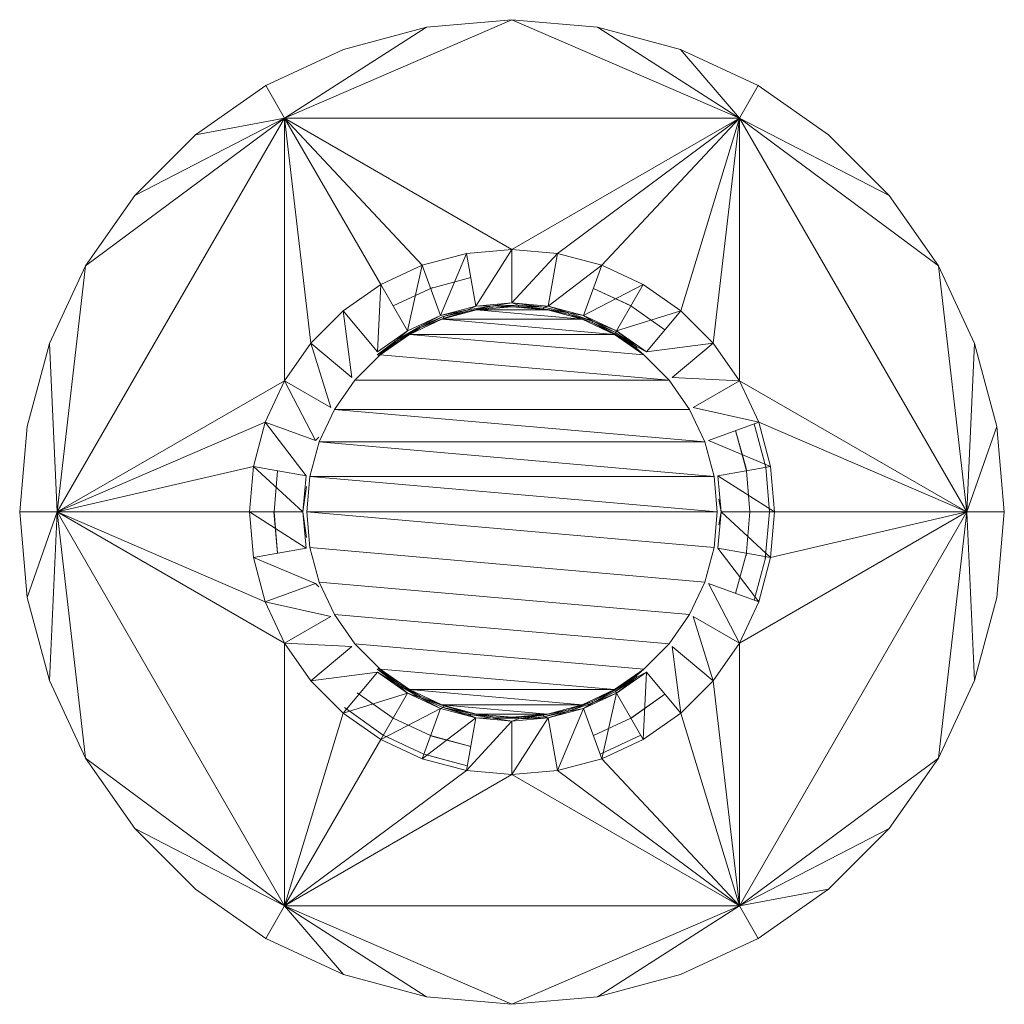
# Model space of a CAD drawing. Header units: millimetres. Extents: x -3388 to 301539, y -5590 to 54660.
# Tile 50 of 216: x 57765 to 57795, y 19363 to 19393. Entities that reach past the tile are written whole.
import ezdxf

# ---------------------------------------------------------------- set-up
doc = ezdxf.new("R2010")
doc.units = ezdxf.units.MM
doc.layers.add('G-IMPT', color=8, linetype='Continuous', lineweight=9)

# ---------------------------------------------------------------- blocks, each defined once
blk = doc.blocks.new('Hilti Doorsteekanker HST3 M16x145 45_25 - eb326a77-21d4-4531-9e79-33b030a7f043_ccLab_2016810154527397_0-2211119-4e verdieping - bouwdeel 3_ 4_ 5')
at = {"layer": 'G-IMPT', "color": 7}
for p, q in [((-6.928, 12), (0, 15)), ((-2.605, 14.772), (0, 15)), ((0, 15), (2.605, 14.772)), ((6.928, 12), (0, 15)), ((-6.928, 12), (-2.605, 14.772)), ((-5.13, 14.095), (-2.605, 14.772)), ((2.605, 14.772), (5.13, 14.095)), ((6.928, 12), (2.605, 14.772)), ((-7.5, 12.99), (-5.13, 14.095)), ((5.13, 14.095), (7.5, 12.99)), ((6.928, 12), (5.13, 14.095)), ((-9.642, 11.491), (-7.5, 12.99)), ((-6.928, 12), (-7.5, 12.99)), ((6.928, 12), (7.5, 12.99)), ((7.5, 12.99), (9.642, 11.491)), ((-13.856, 0), (-6.928, 12)), ((-6.928, 12), (-12.99, 7.5)), ((-6.928, 12), (-11.491, 9.642)), ((-6.928, 12), (-9.642, 11.491)), ((-6.928, 12), (6.928, 12)), ((-6.928, 4), (-6.928, 12)), ((-6.128, 5.142), (-6.928, 12)), ((-4, 6.928), (-6.928, 12)), ((-2.736, 7.518), (-6.928, 12)), ((0, 8), (-6.928, 12)), ((0, 8), (6.928, 12)), ((1.389, 7.878), (6.928, 12)), ((2.736, 7.518), (6.928, 12)), ((5.142, 6.128), (6.928, 12)), ((6.128, 5.142), (6.928, 12)), ((13.856, 0), (6.928, 12)), ((6.928, 4), (6.928, 12)), ((6.928, 12), (11.491, 9.642)), ((6.928, 12), (12.99, 7.5)), ((-11.491, 9.642), (-9.642, 11.491)), ((9.642, 11.491), (11.491, 9.642)), ((-12.99, 7.5), (-11.491, 9.642)), ((11.491, 9.642), (12.99, 7.5)), ((-2.736, 7.518), (-1.389, 7.878)), ((-2.736, 7.518), (-1.389, 7.878)), ((-2.736, 7.518), (-1.389, 7.878)), ((-1.389, 7.878), (-2.179, 5.986)), ((-1.389, 7.878), (0, 8)), ((-1.389, 7.878), (0, 8)), ((-1.389, 7.878), (0, 8)), ((-1.389, 7.878), (-1.106, 6.274)), ((0, 8), (-1.106, 6.274)), ((0, 8), (1.389, 7.878)), ((0, 8), (1.389, 7.878)), ((0, 8), (1.389, 7.878)), ((0, 8), (0, 6.371)), ((1.389, 7.878), (0, 6.371)), ((1.389, 7.878), (1.106, 6.274)), ((1.389, 7.878), (2.736, 7.518)), ((1.389, 7.878), (2.736, 7.518)), ((1.389, 7.878), (2.736, 7.518)), ((-14.095, 5.13), (-12.99, 7.5)), ((-13.856, 0), (-12.99, 7.5)), ((-4, 6.928), (-2.736, 7.518)), ((-4, 6.928), (-2.736, 7.518)), ((-4, 6.928), (-2.736, 7.518)), ((-2.736, 7.518), (-3.185, 5.517)), ((-2.736, 7.518), (-2.179, 5.986)), ((2.736, 7.518), (1.106, 6.274)), ((2.736, 7.518), (2.179, 5.986)), ((2.736, 7.518), (4, 6.928)), ((2.736, 7.518), (4, 6.928)), ((2.736, 7.518), (4, 6.928)), ((12.99, 7.5), (14.095, 5.13)), ((13.856, 0), (12.99, 7.5)), ((-5.142, 6.128), (-4, 6.928)), ((-5.142, 6.128), (-4, 6.928)), ((-5.142, 6.128), (-4, 6.928)), ((-4, 6.928), (-4.095, 4.88)), ((-4, 6.928), (-3.185, 5.517)), ((-1.259, 7.14), (-2.48, 6.813)), ((4, 6.928), (2.179, 5.986)), ((4, 6.928), (3.185, 5.517)), ((4, 6.928), (5.142, 6.128)), ((4, 6.928), (5.142, 6.128)), ((4, 6.928), (5.142, 6.128)), ((-2.411, 6.841), (-3.625, 6.279)), ((-2.411, 6.841), (-2.48, 6.813)), ((3.627, 6.282), (2.48, 6.813)), ((3.625, 6.279), (2.48, 6.813)), ((0, 6.371), (-1.106, 6.274)), ((0, 6.371), (-0.582, 6.283)), ((0.194, 6.307), (-0.582, 6.283)), ((0.194, 6.307), (-0.578, 6.238)), ((1.106, 6.274), (0, 6.371)), ((0, 6.371), (0.968, 6.236)), ((0, 6.371), (0.194, 6.307)), ((0.193, 6.262), (0.194, 6.307)), ((0.968, 6.236), (0.194, 6.307)), ((-6.128, 5.142), (-5.142, 6.128)), ((-6.128, 5.142), (-5.142, 6.128)), ((-6.128, 5.142), (-5.142, 6.128)), ((-5.142, 6.128), (-4.095, 4.88)), ((-5.142, 6.128), (-4.88, 4.095)), ((-1.106, 6.274), (-2.179, 5.986)), ((-2.179, 5.986), (-1.35, 6.164)), ((-2.138, 5.873), (-1.085, 6.155)), ((-1.085, 6.155), (-2.138, 5.873)), ((-1.085, 6.155), (-2.138, 5.873)), ((-2.097, 5.952), (-1.35, 6.164)), ((-2.097, 5.952), (-1.34, 6.12)), ((-1.34, 6.12), (-2.082, 5.909)), ((-1.35, 6.164), (-0.582, 6.283)), ((-1.106, 6.274), (-1.35, 6.164)), ((-1.35, 6.164), (-1.34, 6.12)), ((-1.34, 6.12), (-0.582, 6.283)), ((-1.34, 6.12), (-0.578, 6.238)), ((-1.34, 6.12), (-1.085, 6.155)), ((-1.106, 6.274), (-0.582, 6.283)), ((-1.085, 6.155), (0, 6.25)), ((0, 6.25), (-1.085, 6.155)), ((0, 6.25), (-1.085, 6.155)), ((-0.578, 6.238), (-1.085, 6.155)), ((2.138, 5.873), (-1.085, 6.155)), ((1.085, 6.155), (-1.085, 6.155)), ((-0.578, 6.238), (-0.582, 6.283)), ((0.193, 6.262), (-0.578, 6.238)), ((-0.578, 6.238), (0, 6.25)), ((0.193, 6.262), (0, 6.25)), ((0, 6.25), (1.085, 6.155)), ((1.085, 6.155), (0, 6.25)), ((1.085, 6.155), (0, 6.25)), ((0.961, 6.191), (0.193, 6.262)), ((0.968, 6.236), (0.193, 6.262)), ((0.193, 6.262), (1.085, 6.155)), ((0.961, 6.191), (0.968, 6.236)), ((1.715, 6.026), (0.961, 6.191)), ((1.727, 6.07), (0.961, 6.191)), ((0.961, 6.191), (1.085, 6.155)), ((1.106, 6.274), (0.968, 6.236)), ((1.727, 6.07), (0.968, 6.236)), ((1.085, 6.155), (2.138, 5.873)), ((2.138, 5.873), (1.085, 6.155)), ((1.715, 6.026), (1.085, 6.155)), ((2.138, 5.873), (1.085, 6.155)), ((2.179, 5.986), (1.106, 6.274)), ((1.106, 6.274), (1.727, 6.07)), ((1.715, 6.026), (1.727, 6.07)), ((2.442, 5.77), (1.715, 6.026)), ((2.46, 5.811), (1.715, 6.026)), ((2.179, 5.986), (1.727, 6.07)), ((2.46, 5.811), (1.727, 6.07)), ((5.142, 6.128), (3.185, 5.517)), ((4.66, 5.554), (3.625, 6.279)), ((5.142, 6.128), (4.095, 4.88)), ((5.142, 6.128), (6.128, 5.142)), ((5.142, 6.128), (6.128, 5.142)), ((5.142, 6.128), (6.128, 5.142)), ((-2.179, 5.986), (-3.185, 5.517)), ((-2.138, 5.873), (-3.125, 5.413)), ((-2.138, 5.873), (-3.125, 5.413)), ((-2.138, 5.873), (-3.125, 5.413)), ((-2.179, 5.986), (-2.813, 5.649)), ((-2.813, 5.649), (-2.097, 5.952)), ((-2.097, 5.952), (-2.793, 5.608)), ((-2.082, 5.909), (-2.793, 5.608)), ((-2.138, 5.873), (-2.793, 5.608)), ((-2.082, 5.909), (-2.138, 5.873)), ((3.125, 5.413), (-2.138, 5.873)), ((2.138, 5.873), (-2.138, 5.873)), ((-2.097, 5.952), (-2.082, 5.909)), ((2.138, 5.873), (3.125, 5.413)), ((3.125, 5.413), (2.138, 5.873)), ((2.442, 5.77), (2.138, 5.873)), ((3.125, 5.413), (2.138, 5.873)), ((3.185, 5.517), (2.179, 5.986)), ((2.179, 5.986), (2.46, 5.811)), ((2.442, 5.77), (2.46, 5.811)), ((3.133, 5.426), (2.442, 5.77)), ((3.155, 5.465), (2.442, 5.77)), ((2.442, 5.77), (3.125, 5.413)), ((3.185, 5.517), (2.46, 5.811)), ((3.155, 5.465), (2.46, 5.811)), ((-3.185, 5.517), (-4.095, 4.88)), ((-3.125, 5.413), (-4.017, 4.788)), ((-3.125, 5.413), (-4.017, 4.788)), ((-3.125, 5.413), (-4.017, 4.788)), ((-3.486, 5.26), (-2.813, 5.649)), ((-3.185, 5.517), (-3.486, 5.26)), ((-2.813, 5.649), (-3.461, 5.223)), ((-2.793, 5.608), (-3.461, 5.223)), ((-3.125, 5.413), (-3.461, 5.223)), ((-2.793, 5.608), (-3.125, 5.413)), ((4.017, 4.788), (-3.125, 5.413)), ((3.125, 5.413), (-3.125, 5.413)), ((3.133, 5.426), (3.125, 5.413)), ((3.125, 5.413), (4.017, 4.788)), ((4.017, 4.788), (3.125, 5.413)), ((3.776, 5), (3.125, 5.413)), ((4.017, 4.788), (3.125, 5.413)), ((3.133, 5.426), (3.155, 5.465)), ((3.776, 5), (3.133, 5.426)), ((3.803, 5.036), (3.133, 5.426)), ((3.185, 5.517), (3.155, 5.465)), ((3.803, 5.036), (3.155, 5.465)), ((4.095, 4.88), (3.185, 5.517)), ((3.185, 5.517), (3.803, 5.036)), ((-14.772, 2.605), (-14.095, 5.13)), ((-13.856, 0), (-14.095, 5.13)), ((-6.928, 4), (-6.128, 5.142)), ((-6.928, 4), (-6.128, 5.142)), ((-6.928, 4), (-6.128, 5.142)), ((-6.128, 5.142), (-4.88, 4.095)), ((-6.128, 5.142), (-5.517, 3.185)), ((-4.106, 4.792), (-3.486, 5.26)), ((-3.486, 5.26), (-4.076, 4.758)), ((-3.461, 5.223), (-4.076, 4.758)), ((-3.461, 5.223), (-4.017, 4.788)), ((6.128, 5.142), (4.095, 4.88)), ((6.128, 5.142), (4.88, 4.095)), ((6.128, 5.142), (6.928, 4)), ((6.128, 5.142), (6.928, 4)), ((6.128, 5.142), (6.928, 4)), ((13.856, 0), (14.095, 5.13)), ((14.772, 2.605), (14.095, 5.13)), ((3.776, 5), (3.803, 5.036)), ((3.776, 5), (4.017, 4.788)), ((4.095, 4.88), (3.803, 5.036)), ((-4.788, 4.017), (-4.017, 4.788)), ((-4.017, 4.788), (-4.788, 4.017)), ((4.788, 4.017), (-4.017, 4.788)), ((4.017, 4.788), (4.788, 4.017)), ((4.788, 4.017), (4.017, 4.788)), ((-6.928, 4), (-13.856, 0)), ((-7.518, 2.736), (-6.928, 4)), ((-7.518, 2.736), (-6.928, 4)), ((-7.518, 2.736), (-6.928, 4)), ((-6.928, 4), (-5.517, 3.185)), ((-6.928, 4), (-5.986, 2.179)), ((-4.788, 4.017), (-5.413, 3.125)), ((-4.788, 4.017), (-5.413, 3.125)), ((4.788, 4.017), (-4.788, 4.017)), ((4.788, 4.017), (5.413, 3.125)), ((5.413, 3.125), (4.788, 4.017)), ((6.928, 4), (4.88, 4.095)), ((6.928, 4), (5.517, 3.185)), ((6.928, 4), (7.518, 2.736)), ((6.928, 4), (7.518, 2.736)), ((6.928, 4), (13.856, 0)), ((6.928, 4), (7.518, 2.736)), ((-5.413, 3.125), (-5.873, 2.138)), ((-5.413, 3.125), (-5.873, 2.138)), ((5.873, 2.138), (-5.413, 3.125)), ((5.413, 3.125), (-5.413, 3.125)), ((5.413, 3.125), (5.873, 2.138)), ((5.873, 2.138), (5.413, 3.125)), ((7.518, 2.736), (5.517, 3.185)), ((-7.518, 2.736), (-13.856, 0)), ((-7.878, 1.389), (-7.518, 2.736)), ((-7.878, 1.389), (-7.518, 2.736)), ((-7.878, 1.389), (-7.518, 2.736)), ((-7.518, 2.736), (-6.274, 1.106)), ((-7.518, 2.736), (-5.986, 2.179)), ((7.518, 2.736), (5.986, 2.179)), ((7.878, 1.389), (7.518, 2.736)), ((7.878, 1.389), (7.518, 2.736)), ((7.878, 1.389), (7.518, 2.736)), ((7.518, 2.736), (13.856, 0)), ((-15, 0), (-14.772, 2.605)), ((7.13, 1.333), (6.813, 2.48)), ((7.14, 1.259), (6.813, 2.48)), ((7.716, 1.442), (7.377, 2.685)), ((7.731, 1.363), (7.377, 2.685)), ((13.856, 0), (14.772, 2.605)), ((14.772, 2.605), (15, 0)), ((-5.873, 2.138), (-6.155, 1.085)), ((-6.155, 1.085), (-5.873, 2.138)), ((-5.986, 2.179), (-5.884, 2.28)), ((6.155, 1.085), (-5.873, 2.138)), ((5.873, 2.138), (-5.873, 2.138)), ((5.873, 2.138), (6.155, 1.085)), ((6.155, 1.085), (5.873, 2.138)), ((7.878, 1.389), (5.986, 2.179)), ((-7.878, 1.389), (-13.856, 0)), ((-8, 0), (-7.878, 1.389)), ((-8, 0), (-7.878, 1.389)), ((-8, 0), (-7.878, 1.389)), ((-7.878, 1.389), (-6.274, 1.106)), ((-7.878, 1.389), (-6.371, 0)), ((-7.14, 1.259), (-7.25, 0)), ((7.878, 1.389), (6.274, 1.106)), ((7.13, 1.333), (7.14, 1.259)), ((7.25, 0), (7.14, 1.259)), ((7.85, 0), (7.731, 1.363)), ((7.878, 1.389), (8, 0)), ((7.878, 1.389), (8, 0)), ((7.878, 1.389), (8, 0)), ((-6.274, 1.106), (-6.371, 0)), ((-6.25, 0), (-6.155, 1.085)), ((-6.155, 1.085), (-6.25, 0)), ((-6.155, 1.085), (6.25, 0)), ((-6.155, 1.085), (6.155, 1.085)), ((6.155, 1.085), (6.25, 0)), ((6.25, 0), (6.155, 1.085)), ((8, 0), (6.274, 1.106)), ((6.371, 0), (6.274, 1.106)), ((-6.371, 0), (-6.263, 0.775)), ((6.371, 0), (6.298, 0.388)), ((-14.772, -2.605), (-15, 0)), ((-13.856, 0), (-15, 0)), ((-13.856, 0), (-14.772, -2.605)), ((-13.856, 0), (-14.095, -5.13)), ((-6.928, -12), (-13.856, 0)), ((-6.928, -4), (-13.856, 0)), ((-7.518, -2.736), (-13.856, 0)), ((-8, 0), (-13.856, 0)), ((-13.856, 0), (-12.99, -7.5)), ((-7.878, -1.389), (-8, 0)), ((-7.878, -1.389), (-8, 0)), ((-7.878, -1.389), (-8, 0)), ((-8, 0), (-6.371, 0)), ((-8, 0), (-6.274, -1.106)), ((-7.254, 0), (-7.14, -1.259)), ((-7.25, 0), (-7.14, -1.259)), ((-6.371, 0), (-6.274, -1.106)), ((-6.371, 0), (-6.263, -0.775)), ((-6.155, -1.085), (-6.25, 0)), ((-6.25, 0), (-6.155, -1.085)), ((-6.25, 0), (6.155, -1.085)), ((-6.25, 0), (6.25, 0)), ((6.25, 0), (6.155, -1.085)), ((6.155, -1.085), (6.25, 0)), ((6.274, -1.106), (6.371, 0)), ((6.371, 0), (6.298, -0.388)), ((8, 0), (6.371, 0)), ((7.878, -1.389), (6.371, 0)), ((13.856, 0), (6.928, -12)), ((6.928, -4), (13.856, 0)), ((7.13, -1.333), (7.25, 0)), ((7.716, -1.442), (7.85, 0)), ((8, 0), (7.878, -1.389)), ((8, 0), (7.878, -1.389)), ((8, 0), (7.878, -1.389)), ((7.878, -1.389), (13.856, 0)), ((8, 0), (13.856, 0)), ((13.856, 0), (12.99, -7.5)), ((13.856, 0), (15, 0)), ((13.856, 0), (14.095, -5.13)), ((15, 0), (14.772, -2.605)), ((-7.878, -1.389), (-6.274, -1.106)), ((-5.873, -2.138), (-6.155, -1.085)), ((-6.155, -1.085), (-5.873, -2.138)), ((-6.155, -1.085), (5.873, -2.138)), ((6.155, -1.085), (5.873, -2.138)), ((5.873, -2.138), (6.155, -1.085)), ((7.878, -1.389), (6.274, -1.106)), ((7.518, -2.736), (6.274, -1.106)), ((-7.518, -2.736), (-7.878, -1.389)), ((-7.518, -2.736), (-7.878, -1.389)), ((-7.518, -2.736), (-7.878, -1.389)), ((-7.878, -1.389), (-5.986, -2.179)), ((6.813, -2.48), (7.14, -1.259)), ((7.13, -1.333), (7.14, -1.259)), ((7.377, -2.685), (7.731, -1.363)), ((7.878, -1.389), (7.518, -2.736)), ((7.878, -1.389), (7.518, -2.736)), ((7.878, -1.389), (7.518, -2.736)), ((-7.518, -2.736), (-5.986, -2.179)), ((-5.986, -2.179), (-5.884, -2.28)), ((-5.413, -3.125), (-5.873, -2.138)), ((-5.873, -2.138), (-5.413, -3.125)), ((-5.873, -2.138), (5.413, -3.125)), ((5.873, -2.138), (5.413, -3.125)), ((5.413, -3.125), (5.873, -2.138)), ((7.518, -2.736), (5.986, -2.179)), ((6.928, -4), (5.986, -2.179)), ((-14.095, -5.13), (-14.772, -2.605)), ((14.772, -2.605), (14.095, -5.13)), ((-6.928, -4), (-7.518, -2.736)), ((-6.928, -4), (-7.518, -2.736)), ((-6.928, -4), (-7.518, -2.736)), ((-7.518, -2.736), (-5.517, -3.185)), ((7.518, -2.736), (6.928, -4)), ((7.518, -2.736), (6.928, -4)), ((7.518, -2.736), (6.928, -4)), ((-6.928, -4), (-5.517, -3.185)), ((-4.788, -4.017), (-5.413, -3.125)), ((-5.413, -3.125), (-4.788, -4.017)), ((-5.413, -3.125), (4.788, -4.017)), ((5.413, -3.125), (4.788, -4.017)), ((4.788, -4.017), (5.413, -3.125)), ((6.928, -4), (5.517, -3.185)), ((6.128, -5.142), (5.517, -3.185)), ((-6.128, -5.142), (-6.928, -4)), ((-6.128, -5.142), (-6.928, -4)), ((-6.128, -5.142), (-6.928, -4)), ((-6.928, -4), (-6.928, -12)), ((-6.928, -4), (-4.88, -4.095)), ((-6.128, -5.142), (-4.88, -4.095)), ((-4.017, -4.788), (-4.788, -4.017)), ((-4.788, -4.017), (-4.017, -4.788)), ((-4.788, -4.017), (4.017, -4.788)), ((4.788, -4.017), (4.017, -4.788)), ((4.017, -4.788), (4.788, -4.017)), ((6.128, -5.142), (4.88, -4.095)), ((5.142, -6.128), (4.88, -4.095)), ((6.928, -4), (6.128, -5.142)), ((6.928, -4), (6.128, -5.142)), ((6.928, -4), (6.128, -5.142)), ((6.928, -4), (6.928, -12)), ((-4.106, -4.792), (-3.461, -5.223)), ((-4.106, -4.792), (-3.486, -5.26)), ((-4.076, -4.758), (-3.461, -5.223)), ((-3.125, -5.413), (-4.017, -4.788)), ((-4.017, -4.788), (-3.125, -5.413)), ((-4.017, -4.788), (-3.125, -5.413)), ((-4.017, -4.788), (3.125, -5.413)), ((4.017, -4.788), (3.125, -5.413)), ((3.125, -5.413), (4.017, -4.788)), ((3.125, -5.413), (4.017, -4.788)), ((3.776, -5), (4.017, -4.788)), ((-6.128, -5.142), (-4.095, -4.88)), ((-5.142, -6.128), (-4.095, -4.88)), ((-4.095, -4.88), (-3.185, -5.517)), ((-4.095, -4.88), (-3.486, -5.26)), ((3.776, -5), (3.125, -5.413)), ((3.133, -5.426), (3.776, -5)), ((3.155, -5.465), (3.776, -5)), ((3.155, -5.465), (3.803, -5.036)), ((3.185, -5.517), (4.095, -4.88)), ((3.185, -5.517), (3.803, -5.036)), ((3.776, -5), (3.803, -5.036)), ((4.095, -4.88), (3.803, -5.036)), ((4, -6.928), (4.095, -4.88)), ((5.142, -6.128), (4.095, -4.88)), ((-12.99, -7.5), (-14.095, -5.13)), ((-5.142, -6.128), (-6.128, -5.142)), ((-5.142, -6.128), (-6.128, -5.142)), ((-5.142, -6.128), (-6.128, -5.142)), ((-3.461, -5.223), (-3.486, -5.26)), ((-3.185, -5.517), (-3.486, -5.26)), ((-3.486, -5.26), (-2.793, -5.608)), ((-3.486, -5.26), (-2.813, -5.649)), ((-3.461, -5.223), (-2.793, -5.608)), ((-3.461, -5.223), (-3.125, -5.413)), ((6.128, -5.142), (5.142, -6.128)), ((6.128, -5.142), (5.142, -6.128)), ((6.128, -5.142), (5.142, -6.128)), ((6.128, -5.142), (6.928, -12)), ((14.095, -5.13), (12.99, -7.5)), ((-5.142, -6.128), (-3.185, -5.517)), ((-4.719, -5.509), (-4.66, -5.554)), ((-4.719, -5.509), (-3.625, -6.279)), ((-4, -6.928), (-3.185, -5.517)), ((-3.185, -5.517), (-2.179, -5.986)), ((-3.185, -5.517), (-2.813, -5.649)), ((-2.138, -5.873), (-3.125, -5.413)), ((-3.125, -5.413), (-2.138, -5.873)), ((-3.125, -5.413), (-2.138, -5.873)), ((-3.125, -5.413), (2.138, -5.873)), ((-3.125, -5.413), (3.125, -5.413)), ((-2.793, -5.608), (-2.813, -5.649)), ((-2.179, -5.986), (-2.813, -5.649)), ((-2.813, -5.649), (-2.082, -5.909)), ((-2.813, -5.649), (-2.097, -5.952)), ((-2.793, -5.608), (-2.082, -5.909)), ((-2.793, -5.608), (-2.138, -5.873)), ((3.125, -5.413), (2.138, -5.873)), ((2.138, -5.873), (3.125, -5.413)), ((2.138, -5.873), (3.125, -5.413)), ((2.179, -5.986), (3.185, -5.517)), ((2.442, -5.77), (3.125, -5.413)), ((2.442, -5.77), (3.133, -5.426)), ((2.46, -5.811), (3.133, -5.426)), ((2.46, -5.811), (3.155, -5.465)), ((3.185, -5.517), (2.46, -5.811)), ((2.736, -7.518), (3.185, -5.517)), ((3.133, -5.426), (3.125, -5.413)), ((3.133, -5.426), (3.155, -5.465)), ((3.185, -5.517), (3.155, -5.465)), ((4, -6.928), (3.185, -5.517)), ((3.625, -6.279), (4.66, -5.554)), ((3.627, -6.282), (4.66, -5.554)), ((-5.107, -5.961), (-3.925, -6.798)), ((-4, -6.928), (-2.179, -5.986)), ((-2.736, -7.518), (-2.179, -5.986)), ((-2.179, -5.986), (-2.097, -5.952)), ((-2.179, -5.986), (-1.106, -6.274)), ((-1.085, -6.155), (-2.138, -5.873)), ((-2.138, -5.873), (-1.085, -6.155)), ((-2.082, -5.909), (-2.138, -5.873)), ((-1.34, -6.12), (-2.138, -5.873)), ((-2.138, -5.873), (-1.085, -6.155)), ((-2.138, -5.873), (1.085, -6.155)), ((-2.138, -5.873), (2.138, -5.873)), ((-2.082, -5.909), (-2.097, -5.952)), ((-1.106, -6.274), (-2.097, -5.952)), ((-2.097, -5.952), (-1.34, -6.12)), ((-2.097, -5.952), (-1.35, -6.164)), ((-2.082, -5.909), (-1.34, -6.12)), ((2.138, -5.873), (1.085, -6.155)), ((1.085, -6.155), (2.138, -5.873)), ((1.085, -6.155), (2.138, -5.873)), ((1.106, -6.274), (2.179, -5.986)), ((1.389, -7.878), (2.179, -5.986)), ((1.715, -6.026), (2.442, -5.77)), ((1.715, -6.026), (2.138, -5.873)), ((1.727, -6.07), (2.442, -5.77)), ((1.727, -6.07), (2.46, -5.811)), ((2.179, -5.986), (1.727, -6.07)), ((2.179, -5.986), (2.46, -5.811)), ((2.736, -7.518), (2.179, -5.986)), ((2.442, -5.77), (2.46, -5.811)), ((-5.142, -6.128), (-6.928, -12)), ((-4, -6.928), (-5.142, -6.128)), ((-4, -6.928), (-5.142, -6.128)), ((-4, -6.928), (-5.142, -6.128)), ((-3.625, -6.279), (-2.48, -6.813)), ((-2.736, -7.518), (-1.106, -6.274)), ((-1.389, -7.878), (-1.106, -6.274)), ((-1.34, -6.12), (-1.35, -6.164)), ((-1.106, -6.274), (-1.35, -6.164)), ((-1.35, -6.164), (-0.578, -6.238)), ((-1.35, -6.164), (-0.582, -6.283)), ((-1.34, -6.12), (-0.578, -6.238)), ((-1.34, -6.12), (-1.085, -6.155)), ((-1.106, -6.274), (0, -6.371)), ((-1.106, -6.274), (-0.582, -6.283)), ((0, -6.25), (-1.085, -6.155)), ((-1.085, -6.155), (0, -6.25)), ((-0.578, -6.238), (-1.085, -6.155)), ((-1.085, -6.155), (0, -6.25)), ((-1.085, -6.155), (1.085, -6.155)), ((-0.578, -6.238), (-0.582, -6.283)), ((-0.582, -6.283), (0.193, -6.262)), ((0, -6.371), (-0.582, -6.283)), ((-0.582, -6.283), (0.194, -6.307)), ((-0.578, -6.238), (0.193, -6.262)), ((-0.578, -6.238), (0, -6.25)), ((1.085, -6.155), (0, -6.25)), ((0, -6.25), (1.085, -6.155)), ((0, -6.25), (1.085, -6.155)), ((0.193, -6.262), (0, -6.25)), ((0, -8), (1.106, -6.274)), ((0, -6.371), (1.106, -6.274)), ((0.193, -6.262), (1.085, -6.155)), ((0.193, -6.262), (0.961, -6.191)), ((0.193, -6.262), (0.194, -6.307)), ((0.194, -6.307), (0.961, -6.191)), ((0.194, -6.307), (0.968, -6.236)), ((1.106, -6.274), (0.194, -6.307)), ((0.961, -6.191), (1.715, -6.026)), ((0.961, -6.191), (1.085, -6.155)), ((0.961, -6.191), (0.968, -6.236)), ((0.968, -6.236), (1.715, -6.026)), ((0.968, -6.236), (1.727, -6.07)), ((1.106, -6.274), (0.968, -6.236)), ((1.106, -6.274), (1.727, -6.07)), ((1.389, -7.878), (1.106, -6.274)), ((1.715, -6.026), (1.727, -6.07)), ((2.48, -6.813), (3.625, -6.279)), ((5.142, -6.128), (4, -6.928)), ((5.142, -6.128), (4, -6.928)), ((5.142, -6.128), (4, -6.928)), ((5.142, -6.128), (6.928, -12)), ((-1.389, -7.878), (0, -6.371)), ((0, -6.371), (0.194, -6.307)), ((0, -8), (0, -6.371)), ((-3.925, -6.798), (-2.685, -7.377)), ((-2.411, -6.841), (-2.48, -6.813)), ((-2.48, -6.813), (-1.259, -7.14)), ((-2.411, -6.841), (-1.259, -7.14)), ((2.685, -7.377), (3.925, -6.798)), ((-4, -6.928), (-6.928, -12)), ((-2.736, -7.518), (-4, -6.928)), ((-2.736, -7.518), (-4, -6.928)), ((-2.736, -7.518), (-4, -6.928)), ((4, -6.928), (2.736, -7.518)), ((4, -6.928), (2.736, -7.518)), ((4, -6.928), (2.736, -7.518)), ((-11.491, -9.642), (-12.99, -7.5)), ((-6.928, -12), (-12.99, -7.5)), ((-2.685, -7.377), (-1.363, -7.731)), ((-2.609, -7.403), (-1.363, -7.731)), ((6.928, -12), (12.99, -7.5)), ((12.99, -7.5), (11.491, -9.642)), ((-1.389, -7.878), (-2.736, -7.518)), ((-1.389, -7.878), (-2.736, -7.518)), ((-1.389, -7.878), (-2.736, -7.518)), ((2.736, -7.518), (1.389, -7.878)), ((2.736, -7.518), (1.389, -7.878)), ((2.736, -7.518), (1.389, -7.878)), ((2.736, -7.518), (6.928, -12)), ((-1.389, -7.878), (-6.928, -12)), ((0, -8), (-6.928, -12)), ((0, -8), (-1.389, -7.878)), ((0, -8), (-1.389, -7.878)), ((0, -8), (-1.389, -7.878)), ((1.389, -7.878), (0, -8)), ((1.389, -7.878), (0, -8)), ((1.389, -7.878), (0, -8)), ((0, -8), (6.928, -12)), ((1.389, -7.878), (6.928, -12)), ((-9.642, -11.491), (-11.491, -9.642)), ((-6.928, -12), (-11.491, -9.642)), ((6.928, -12), (11.491, -9.642)), ((11.491, -9.642), (9.642, -11.491)), ((-7.5, -12.99), (-9.642, -11.491)), ((6.928, -12), (9.642, -11.491)), ((9.642, -11.491), (7.5, -12.99)), ((-6.928, -12), (-7.5, -12.99)), ((6.928, -12), (-6.928, -12)), ((-6.928, -12), (0, -15)), ((-6.928, -12), (-2.605, -14.772)), ((-6.928, -12), (-5.13, -14.095)), ((6.928, -12), (0, -15)), ((6.928, -12), (2.605, -14.772)), ((6.928, -12), (7.5, -12.99)), ((-5.13, -14.095), (-7.5, -12.99)), ((7.5, -12.99), (5.13, -14.095)), ((-2.605, -14.772), (-5.13, -14.095)), ((5.13, -14.095), (2.605, -14.772)), ((0, -15), (-2.605, -14.772)), ((2.605, -14.772), (0, -15))]:
    blk.add_line(p, q, dxfattribs=at)
blk = doc.blocks.new('Hilti Doorsteekanker HST3 M16x145 45_25 - eb326a77-21d4-4531-9e79-33b030a7f043-2211118-4e verdieping - bouwdeel 3_ 4_ 5')
blk.add_blockref('Hilti Doorsteekanker HST3 M16x145 45_25 - eb326a77-21d4-4531-9e79-33b030a7f043_ccLab_2016810154527397_0-2211119-4e verdieping - bouwdeel 3_ 4_ 5', (0, 0))
blk = doc.blocks.new('Hilti Doorsteekanker HST3 M16x145 45_25 - Hilti Doorsteekanker HST3 M16x145 45_25-2211121-4e verdieping - bouwdeel 3_ 4_ 5')
blk.add_blockref('Hilti Doorsteekanker HST3 M16x145 45_25 - eb326a77-21d4-4531-9e79-33b030a7f043-2211118-4e verdieping - bouwdeel 3_ 4_ 5', (0, 0))
blk = doc.blocks.new('stadhuis Zoetermeer_constructie_4_rvt-1-4e verdieping - bouwdeel 3_ 4_ 5')
at = {"lineweight": 9}
blk.add_blockref('Hilti Doorsteekanker HST3 M16x145 45_25 - Hilti Doorsteekanker HST3 M16x145 45_25-2211121-4e verdieping - bouwdeel 3_ 4_ 5', (57780, 19378), dxfattribs=at)

msp = doc.modelspace()

# ---------------------------------------------------------------- block references
at = {"lineweight": 5}
msp.add_blockref('stadhuis Zoetermeer_constructie_4_rvt-1-4e verdieping - bouwdeel 3_ 4_ 5', (0, 0), dxfattribs=at)

doc.saveas('drawing.dxf')
